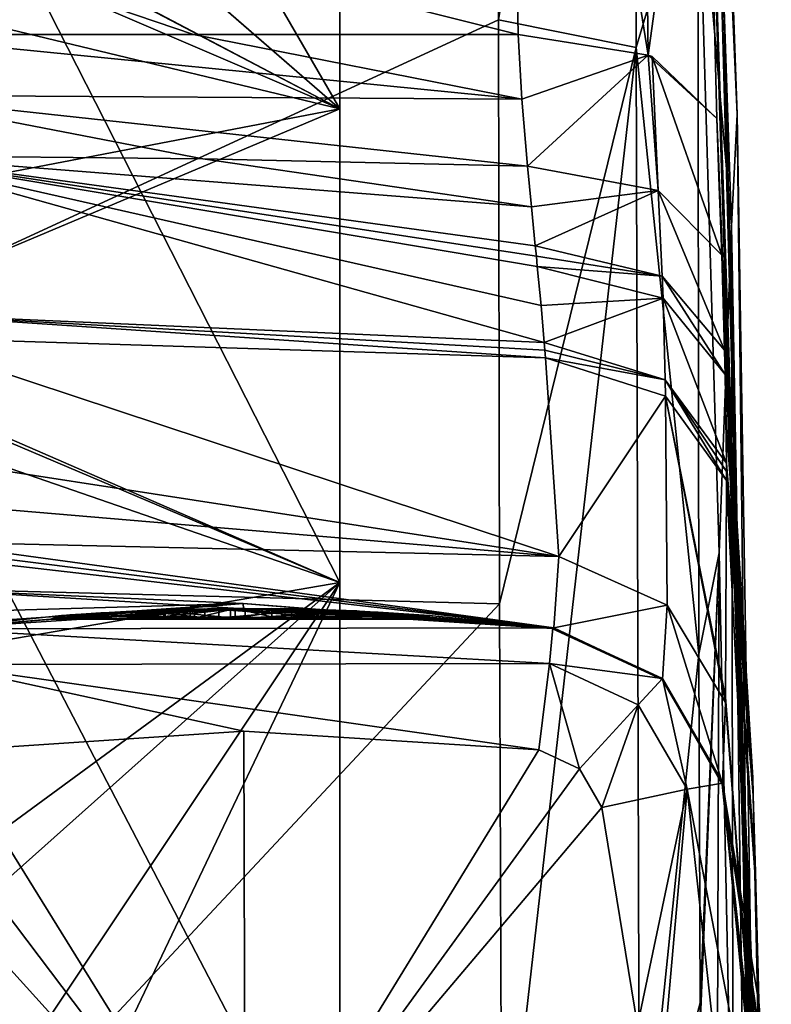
# Model space of a CAD drawing. Header units: metres. Extents: x -128 to 144, y -23 to 81.
# Tile 20 of 24: x 137.34 to 144.49, y 2.14 to 11.5. Entities that reach past the tile are written whole.
import ezdxf

# ---------------------------------------------------------------- set-up
doc = ezdxf.new("R2010")
doc.units = ezdxf.units.M
doc.layers.add('solid_AVA_2_0_CH', color=7, linetype='CONTINUOUS')

msp = doc.modelspace()

# ---------------------------------------------------------------- linework, layer by layer
at = {"layer": 'solid_AVA_2_0_CH'}
for points in [[(143.78627, 19.087759, 9.194738), (144.163651, 10.597674, 0.000002), (143.789032, 21.189503, 0)], [(143.789032, 21.189503, 0), (144.163651, 10.597674, 0.000002), (144.336212, 0, -9.144236)], [(143.804504, 19.613523, -8.056259), (143.789032, 21.189503, 0), (144.336212, 0, -9.144236)], [(141.919846, 19.87487, -11.575384), (142.08165, 11.357803, -20.000008), (130.5, 14.239343, -18.062145)], [(143.319016, 11.162955, -19.58326), (142.08165, 11.357803, -20.000008), (141.919846, 19.87487, -11.575384)], [(143.319016, 11.162955, -19.58326), (141.919846, 19.87487, -11.575384), (143.213577, 19.440792, -11.310217)], [(143.857819, 15.084697, -14.959652), (143.804504, 19.613523, -8.056259), (144.336212, 0, -9.144236)], [(143.201309, 19.460428, 11.240114), (141.889359, 16.264259, 16.262653), (141.893127, 11.498252, 19.919594)], [(143.203186, 11.235337, 19.466478), (143.201309, 19.460428, 11.240114), (141.893127, 11.498252, 19.919594)], [(143.203186, 11.235337, 19.466478), (143.788803, 13.203722, 16.571754), (143.201309, 19.460428, 11.240114)], [(143.319016, 11.162955, -19.58326), (143.213577, 19.440792, -11.310217), (143.857819, 15.084697, -14.959652)], [(143.78627, 19.087759, 9.194738), (144.109985, 9.538376, 7.97678), (144.163651, 10.597674, 0.000002)], [(143.78627, 19.087759, 9.194738), (143.788803, 13.203722, 16.571754), (144.109985, 9.538376, 7.97678)], [(136.270599, 17.732265, -4.047274), (140.383682, 10.652135, -6.150013), (140.383682, 12.300026)], [(140.383682, 10.652135, 6.150013), (136.270599, 17.732265, 4.047274), (140.383682, 12.300026)], [(136.270599, 17.732265, -4.047274), (136.270599, 14.220172, -11.340209), (140.383682, 10.652135, -6.150013)], [(140.383682, 10.652135, 6.150013), (136.270599, 14.220172, 11.340209), (136.270599, 17.732265, 4.047274)], [(141.889359, 16.264259, 16.262653), (130.5, 16.889366, 15.612473), (130.5, 6.243105, 22.136477)], [(141.893127, 11.498252, 19.919594), (141.889359, 16.264259, 16.262653), (130.5, 6.243105, 22.136477)], [(140.383682, 10.652135, -6.150013), (135.123276, 13.416996, -7.183669), (135.123276, 15.219096)], [(140.383682, 10.652135, -6.150013), (135.123276, 15.219096), (140.383682, 12.300026)], [(143.319016, 11.162955, -19.58326), (143.857819, 15.084697, -14.959652), (143.971527, 10.559386, -18.485209)], [(143.857819, 15.084697, -14.959652), (144.336212, 0, -9.144236), (144.368179, 0, -14.599203)], [(143.971527, 10.559386, -18.485209), (143.857819, 15.084697, -14.959652), (144.368179, 0, -14.599203)], [(138.99086, 11.35781, -20.000004), (135.899994, 11.357817, -20), (130.5, 14.239343, -18.062145)], [(142.08165, 11.357803, -20.000008), (138.99086, 11.35781, -20.000004), (130.5, 14.239343, -18.062145)], [(140.383682, 10.652135, 6.150013), (133.397476, 14.307263, 7.549168), (132.583328, 13.995857, 8.979116)], [(140.383682, 10.652135, 6.150013), (140.383682, 12.300026), (133.397476, 14.307263, 7.549168)], [(136.270599, 14.220172, -11.340209), (140.383682, 6.150013, -10.652135), (140.383682, 10.652135, -6.150013)], [(136.270599, 14.220172, -11.340209), (136.270599, 7.8916, -16.387077), (140.383682, 6.150013, -10.652135)], [(140.383682, 6.150013, 10.652135), (136.270599, 7.8916, 16.387077), (136.270599, 14.220172, 11.340209)], [(140.383682, 10.652135, 6.150013), (140.383682, 6.150013, 10.652135), (136.270599, 14.220172, 11.340209)], [(140.383682, 10.652135, 6.150013), (132.583328, 13.995857, 8.979116), (132.000458, 12.671221, 11.261002)], [(140.383682, 10.652135, -6.150013), (135.123276, 8.43747, -12.666096), (135.123276, 13.416996, -7.183669)], [(143.203186, 11.235337, 19.466478), (143.79953, 5.466529, 20.478998), (143.788803, 13.203722, 16.571754)], [(143.788803, 13.203722, 16.571754), (143.99408, 6.430645, 15.086293), (144.109985, 9.538376, 7.97678)], [(143.788803, 13.203722, 16.571754), (143.79953, 5.466529, 20.478998), (143.99408, 6.430645, 15.086293)], [(140.383682, 10.652135, 6.150013), (132.000458, 12.671221, 11.261002), (132.000458, 9.045376, 14.337055)], [(141.901932, 5.947118, 22.217825), (141.893127, 11.498252, 19.919594), (130.5, 6.243105, 22.136477)], [(143.203186, 11.235337, 19.466478), (141.893127, 11.498252, 19.919594), (141.901932, 5.947118, 22.217825)], [(142.11702, 10.744743, -20.361816), (135.899994, 11.357817, -20), (138.99086, 11.35781, -20.000004)], [(142.11702, 10.744743, -20.361816), (135.943451, 10.780884, -20.359497), (135.899994, 11.357817, -20)], [(142.11702, 10.744743, -20.361816), (138.99086, 11.35781, -20.000004), (142.08165, 11.357803, -20.000008)], [(143.319016, 11.162955, -19.58326), (142.11702, 10.744743, -20.361816), (142.08165, 11.357803, -20.000008)], [(143.203186, 11.235337, 19.466478), (141.901932, 5.947118, 22.217825), (141.925781, -0.000002, 23)], [(143.203186, 11.235337, 19.466478), (141.925781, -0.000002, 23), (143.234802, -0.000001, 22.477121)], [(143.203186, 11.235337, 19.466478), (143.234802, -0.000001, 22.477121), (143.79953, 5.466529, 20.478998)], [(143.319016, 11.162955, -19.58326), (142.168167, 10.105994, -20.751396), (142.11702, 10.744743, -20.361816)], [(143.413086, 9.875559, -20.306921), (142.168167, 10.105994, -20.751396), (143.319016, 11.162955, -19.58326)], [(143.356186, 11.147696, -19.554222), (143.319016, 11.162955, -19.58326), (143.971527, 10.559386, -18.485209)], [(143.413086, 9.875559, -20.306921), (143.319016, 11.162955, -19.58326), (143.356186, 11.147696, -19.554222)], [(143.356186, 11.147696, -19.554222), (143.971527, 10.559386, -18.485209), (144.017883, 9.260132, -19.279324)], [(143.413086, 9.875559, -20.306921), (143.356186, 11.147696, -19.554222), (144.017883, 9.260132, -19.279324)], [(139.08136, 10.177658, -20.767588), (135.991516, 10.207575, -20.783794), (135.943451, 10.780884, -20.359497)], [(142.168167, 10.105994, -20.751396), (139.08136, 10.177658, -20.767588), (135.943451, 10.780884, -20.359497)], [(142.11702, 10.744743, -20.361816), (142.168167, 10.105994, -20.751396), (135.943451, 10.780884, -20.359497)], [(140.383682, 10.652135, 6.150013), (132.000458, 9.045376, 14.337055), (140.383682, 6.150013, 10.652135)], [(140.383682, 6.150013, -10.652135), (135.123276, 8.43747, -12.666096), (140.383682, 10.652135, -6.150013)], [(144.109985, 9.538376, 7.97678), (144.288605, 0, 0.000003), (144.163651, 10.597674, 0.000002)], [(144.163651, 10.597674, 0.000002), (144.288605, 0, 0.000003), (144.336212, 0, -9.144236)], [(143.971527, 10.559386, -18.485209), (144.368179, 0, -14.599203), (144.404556, 0, -19.986507)], [(143.99472, 9.913026, -18.873066), (143.971527, 10.559386, -18.485209), (144.404556, 0, -19.986507)], [(143.99472, 9.913026, -18.873066), (144.017883, 9.260132, -19.279324), (143.971527, 10.559386, -18.485209)], [(142.207458, 9.720694, -21.003403), (135.991516, 10.207575, -20.783794), (139.08136, 10.177658, -20.767588)], [(142.329559, 8.42888, -22.083042), (136.141098, 8.703606, -22.27846), (135.991516, 10.207575, -20.783794)], [(142.298553, 8.781636, -21.746904), (142.329559, 8.42888, -22.083042), (135.991516, 10.207575, -20.783794)], [(142.263168, 9.154197, -21.42786), (142.298553, 8.781636, -21.746904), (135.991516, 10.207575, -20.783794)], [(142.253784, 9.250752, -21.350601), (142.263168, 9.154197, -21.42786), (135.991516, 10.207575, -20.783794)], [(142.244202, 9.34916, -21.274012), (142.253784, 9.250752, -21.350601), (135.991516, 10.207575, -20.783794)], [(142.207458, 9.720694, -21.003403), (142.244202, 9.34916, -21.274012), (135.991516, 10.207575, -20.783794)], [(142.207458, 9.720694, -21.003403), (139.08136, 10.177658, -20.767588), (142.168167, 10.105994, -20.751396)], [(143.413086, 9.875559, -20.306921), (142.207458, 9.720694, -21.003403), (142.168167, 10.105994, -20.751396)], [(143.413086, 9.875559, -20.306921), (142.244202, 9.34916, -21.274012), (142.207458, 9.720694, -21.003403)], [(143.451492, 9.060377, -20.85791), (142.244202, 9.34916, -21.274012), (143.413086, 9.875559, -20.306921)], [(143.413086, 9.875559, -20.306921), (144.017883, 9.260132, -19.279324), (144.044998, 8.357538, -19.926342)], [(143.451492, 9.060377, -20.85791), (143.413086, 9.875559, -20.306921), (144.044998, 8.357538, -19.926342)], [(143.99472, 9.913026, -18.873066), (144.404556, 0, -19.986507), (144.017883, 9.260132, -19.279324)], [(144.126175, 0, 12.185513), (144.109985, 9.538376, 7.97678), (143.99408, 6.430645, 15.086293)], [(144.236771, 0, 6.537113), (144.288605, 0, 0.000003), (144.109985, 9.538376, 7.97678)], [(144.126175, 0, 12.185513), (144.236771, 0, 6.537113), (144.109985, 9.538376, 7.97678)], [(143.451492, 9.060377, -20.85791), (142.253784, 9.250752, -21.350601), (142.244202, 9.34916, -21.274012)], [(143.451492, 9.060377, -20.85791), (142.263168, 9.154197, -21.42786), (142.253784, 9.250752, -21.350601)], [(144.033661, 8.779386, -19.603943), (144.044998, 8.357538, -19.926342), (144.017883, 9.260132, -19.279324)], [(144.033661, 8.779386, -19.603943), (144.017883, 9.260132, -19.279324), (144.404556, 0, -19.986507)], [(143.461288, 8.851295, -21.01869), (142.298553, 8.781636, -21.746904), (142.263168, 9.154197, -21.42786)], [(143.461288, 8.851295, -21.01869), (142.263168, 9.154197, -21.42786), (143.451492, 9.060377, -20.85791)], [(140.383682, 6.150013, 10.652135), (132.000458, 9.045376, 14.337055), (132.000458, 4.707884, 16.285141)], [(143.451492, 9.060377, -20.85791), (144.044998, 8.357538, -19.926342), (144.050934, 8.125745, -20.112965)], [(143.461288, 8.851295, -21.01869), (143.451492, 9.060377, -20.85791), (144.050934, 8.125745, -20.112965)], [(143.461288, 8.851295, -21.01869), (142.329559, 8.42888, -22.083042), (142.298553, 8.781636, -21.746904)], [(143.480942, 8.074298, -21.719902), (142.329559, 8.42888, -22.083042), (143.461288, 8.851295, -21.01869)], [(143.461288, 8.851295, -21.01869), (144.050934, 8.125745, -20.112965), (144.062744, 7.283642, -20.932716)], [(143.480942, 8.074298, -21.719902), (143.461288, 8.851295, -21.01869), (144.062744, 7.283642, -20.932716)], [(144.033661, 8.779386, -19.603943), (144.312134, 4.293441, -19.968592), (144.044998, 8.357538, -19.926342)], [(144.033661, 8.779386, -19.603943), (144.404556, 0, -19.986507), (144.312134, 4.293441, -19.968592)], [(142.341217, 8.283968, -22.231983), (136.166641, 8.476619, -22.562723), (136.141098, 8.703606, -22.27846)], [(142.335464, 8.356419, -22.156673), (142.341217, 8.283968, -22.231983), (136.141098, 8.703606, -22.27846)], [(142.329559, 8.42888, -22.083042), (142.335464, 8.356419, -22.156673), (136.141098, 8.703606, -22.27846)], [(140.383682, 6.150013, -10.652135), (135.123291, 1.459667, -15.148933), (135.123276, 8.43747, -12.666096)], [(142.468292, 6.397287, -25.158964), (136.306076, 7.345362, -24.311548), (136.166641, 8.476619, -22.562723)], [(142.468292, 6.397287, -25.158964), (136.166641, 8.476619, -22.562723), (142.341217, 8.283968, -22.231983)], [(143.480942, 8.074298, -21.719902), (142.335464, 8.356419, -22.156673), (142.329559, 8.42888, -22.083042)], [(143.480942, 8.074298, -21.719902), (142.341217, 8.283968, -22.231983), (142.335464, 8.356419, -22.156673)], [(144.048309, 8.233868, -20.023476), (144.050934, 8.125745, -20.112965), (144.044998, 8.357538, -19.926342)], [(144.312134, 4.293441, -19.968592), (144.048309, 8.233868, -20.023476), (144.044998, 8.357538, -19.926342)], [(143.481812, 7.919943, -21.880575), (142.468292, 6.397287, -25.158964), (142.341217, 8.283968, -22.231983)], [(143.481812, 7.919943, -21.880575), (142.341217, 8.283968, -22.231983), (143.480942, 8.074298, -21.719902)], [(144.312134, 4.293441, -19.968592), (144.050934, 8.125745, -20.112965), (144.048309, 8.233868, -20.023476)], [(143.480942, 8.074298, -21.719902), (144.062714, 7.202485, -21.024776), (144.062607, 7.118696, -21.120565)], [(143.481812, 7.919943, -21.880575), (143.480942, 8.074298, -21.719902), (144.062607, 7.118696, -21.120565)], [(143.480942, 8.074298, -21.719902), (144.062744, 7.283642, -20.932716), (144.062714, 7.202485, -21.024776)], [(144.059555, 7.667044, -20.532677), (144.062744, 7.283642, -20.932716), (144.050934, 8.125745, -20.112965)], [(144.31723, 4.123432, -20.202053), (144.059555, 7.667044, -20.532677), (144.050934, 8.125745, -20.112965)], [(144.312134, 4.293441, -19.968592), (144.31723, 4.123432, -20.202053), (144.050934, 8.125745, -20.112965)], [(136.270599, 7.8916, 16.387077), (140.383682, 0, 12.300026), (136.270599, 0, 18.188282)], [(140.383682, 6.150013, 10.652135), (140.383682, 0, 12.300026), (136.270599, 7.8916, 16.387077)], [(136.270599, 7.8916, -16.387077), (136.270599, 0, -18.188282), (140.383682, 6.150013, -10.652135)], [(143.497986, 5.931885, -24.97452), (142.468292, 6.397287, -25.158964), (143.481812, 7.919943, -21.880575)], [(143.481812, 7.919943, -21.880575), (144.062607, 7.118696, -21.120565), (144.053009, 5.058044, -24.471245)], [(143.481812, 7.919943, -21.880575), (144.053009, 5.058044, -24.471245), (144.052124, 5.007643, -24.601595)], [(143.497986, 5.931885, -24.97452), (143.481812, 7.919943, -21.880575), (144.052124, 5.007643, -24.601595)], [(144.31723, 4.123432, -20.202053), (144.062744, 7.283642, -20.932716), (144.059555, 7.667044, -20.532677)], [(142.468292, 6.397287, -25.158964), (136.365555, 6.911857, -25.19124), (136.306076, 7.345362, -24.311548)], [(144.339111, 3.396439, -21.238325), (144.062714, 7.202485, -21.024776), (144.062744, 7.283642, -20.932716)], [(144.31723, 4.123432, -20.202053), (144.339111, 3.396439, -21.238325), (144.062744, 7.283642, -20.932716)], [(144.053009, 5.058044, -24.471245), (144.062607, 7.118696, -21.120565), (144.427002, 0, -23.768625)], [(144.339111, 3.396439, -21.238325), (144.062607, 7.118696, -21.120565), (144.062714, 7.202485, -21.024776)], [(144.062607, 7.118696, -21.120565), (144.342468, 3.264696, -21.480135), (144.427002, 0, -23.768625)], [(144.339111, 3.396439, -21.238325), (144.342468, 3.264696, -21.480135), (144.062607, 7.118696, -21.120565)], [(142.468292, 6.397287, -25.158964), (136.420502, 6.535068, -26.116631), (136.365555, 6.911857, -25.19124)], [(142.419296, 5.71731, -28.591562), (136.427582, 6.469, -26.300613), (136.420502, 6.535068, -26.116631)], [(142.468292, 6.397287, -25.158964), (142.419296, 5.71731, -28.591562), (136.420502, 6.535068, -26.116631)], [(142.419296, 5.71731, -28.591562), (136.436737, 6.40569, -26.485157), (136.427582, 6.469, -26.300613)], [(142.419296, 5.71731, -28.591562), (136.474915, 6.082317, -27.59824), (136.436737, 6.40569, -26.485157)], [(143.497986, 5.931885, -24.97452), (142.419296, 5.71731, -28.591562), (142.468292, 6.397287, -25.158964)], [(143.79953, 5.466529, 20.478998), (143.811584, 2.153637, 21.082794), (143.99408, 6.430645, 15.086293)], [(143.811584, 2.153637, 21.082794), (143.813126, 1.927656, 21.103807), (143.99408, 6.430645, 15.086293)], [(143.970795, 0, 17.439262), (143.99408, 6.430645, 15.086293), (143.813126, 1.927656, 21.103807)], [(143.970795, 0, 17.439262), (144.126175, 0, 12.185513), (143.99408, 6.430645, 15.086293)], [(141.901932, 5.947118, 22.217825), (130.5, 6.243105, 22.136477), (130.5, -6.243105, 22.136477)], [(140.383682, 6.150013, 10.652135), (132.000458, 4.707884, 16.285141), (132.000458, 0, 16.95199)], [(140.383682, 6.150013, 10.652135), (132.000458, 0, 16.95199), (140.383682, 0, 12.300026)], [(140.383682, 6.150013, -10.652135), (140.383682, 0, -12.300026), (135.123291, 1.459667, -15.148933)], [(140.383682, 6.150013, -10.652135), (136.270599, 0, -18.188282), (137.449829, 0, -16.896645)], [(140.383682, 6.150013, -10.652135), (137.449829, 0, -16.896645), (140.383682, 0, -12.300026)], [(139.465515, 5.950343, -28.640888), (136.515427, 5.862341, -28.690161), (136.474915, 6.082317, -27.59824)], [(142.419296, 5.71731, -28.591562), (139.465515, 5.950343, -28.640888), (136.474915, 6.082317, -27.59824)], [(141.925781, -0.000002, 23), (141.901932, 5.947118, 22.217825), (130.5, -6.243105, 22.136477)], [(139.465515, 5.950343, -28.640888), (136.52832, 5.74644, -29.656694), (136.515427, 5.862341, -28.690161)], [(139.465515, 5.950343, -28.640888), (139.466568, 5.901717, -30.57), (136.526901, 5.708772, -30.57)], [(139.465515, 5.950343, -28.640888), (136.526901, 5.708772, -30.57), (136.52832, 5.74644, -29.656694)], [(142.411545, 5.716711, -80.208984), (136.526901, 5.708772, -80.208725), (139.468979, 5.90172, -80.226578)], [(137.735001, 5.833919, -75.599998), (139.468979, 5.90172, -80.226578), (136.526901, 5.708772, -80.208725)], [(136.526901, 5.708772, -30.57), (139.466568, 5.901717, -30.57), (136.526901, 5.708772, -80.208725)], [(137.632004, 5.8, -65.878181), (136.526901, 5.708772, -80.208725), (139.466568, 5.901717, -30.57)], [(137.816757, 5.840065, -65.084877), (137.632004, 5.8, -65.878181), (139.466568, 5.901717, -30.57)], [(137.735001, 5.833919, -75.599998), (139.484955, 5.901736, -75.599998), (139.468979, 5.90172, -80.226578)], [(141.235001, 5.8, -75.599998), (139.484955, 5.901736, -75.599998), (137.735001, 5.833919, -75.599998)], [(137.735001, 5.8, -70.502815), (138.609299, 5.884488, -70.271729), (139.485001, 5.901736, -70.040276)], [(137.735001, 5.8, -70.502815), (139.485001, 5.901736, -70.040276), (139.485001, 5.8, -70.040276)], [(139.4263, 5.901623, -67.682907), (139.484955, 5.901736, -67.868324), (137.735001, 5.833919, -68.267838)], [(137.735001, 5.8, -68.267838), (137.735001, 5.833919, -68.267838), (139.484955, 5.901736, -67.868324)], [(137.735001, 5.8, -68.267838), (139.484955, 5.901736, -67.868324), (141.235001, 5.836208, -67.468796)], [(138.109299, 5.859658, -67.101929), (139.4263, 5.901623, -67.682907), (137.735001, 5.833919, -68.267838)], [(137.735001, 5.8, -72.101952), (138.539261, 5.881667, -72.647415), (139.345154, 5.90122, -73.193993)], [(137.735001, 5.8, -72.101952), (139.345154, 5.90122, -73.193993), (139.345154, 5.8, -73.193993)], [(137.735001, 5.8, -74.473), (138.482956, 5.879244, -74.473), (139.231995, 5.900179, -74.473)], [(137.735001, 5.8, -74.473), (139.231995, 5.900179, -74.473), (139.231995, 5.8, -74.473)], [(139.140182, 5.898926, -72.046967), (138.539261, 5.881667, -72.647415), (137.735001, 5.833919, -72.101952)], [(137.735001, 5.833919, -71.672813), (139.140182, 5.898926, -72.046967), (137.735001, 5.833919, -72.101952)], [(140.546814, 5.8, -72.421501), (139.140182, 5.898926, -72.046967), (137.735001, 5.833919, -71.672813)], [(137.816757, 5.840065, -65.084877), (139.466568, 5.901717, -30.57), (138.405136, 5.875667, -64.400002)], [(138.471359, 5.8, -67.403809), (139.4263, 5.901623, -67.682907), (138.109299, 5.859658, -67.101929)], [(138.703201, 5.887935, -64.828323), (138.405136, 5.875667, -64.400002), (139.466568, 5.901717, -30.57)], [(138.471359, 5.8, -67.403809), (140.209518, 5.8, -67.508095), (139.4263, 5.901623, -67.682907)], [(138.482758, 5.879235, -73.95929), (139.231995, 5.900179, -74.438004), (138.482956, 5.879244, -74.473)], [(139.231995, 5.8, -74.438004), (139.231995, 5.900179, -74.438004), (138.482758, 5.879235, -73.95929)], [(139.231995, 5.900179, -74.438004), (139.231995, 5.900179, -74.473), (138.482956, 5.879244, -74.473)], [(139.140182, 5.898926, -72.046967), (139.345154, 5.90122, -73.193993), (138.539261, 5.881667, -72.647415)], [(138.609283, 5.884487, -69.711334), (139.485001, 5.901736, -69.985275), (138.609299, 5.884488, -70.271729)], [(139.485001, 5.8, -69.985275), (139.485001, 5.901736, -69.985275), (138.609283, 5.884487, -69.711334)], [(139.485001, 5.901736, -69.985275), (139.485001, 5.901736, -70.040276), (138.609299, 5.884488, -70.271729)], [(139.001511, 5.896338, -65.257004), (138.703201, 5.887935, -64.828323), (139.466568, 5.901717, -30.57)], [(139.389969, 5.901478, -66.623634), (138.961655, 5.89544, -66.460388), (139.001511, 5.896338, -65.257004)], [(138.961761, 5.8, -66.460472), (138.961655, 5.89544, -66.460388), (139.389969, 5.901478, -66.623634)], [(139.389908, 5.8, -66.623627), (138.961761, 5.8, -66.460472), (139.389969, 5.901478, -66.623634)], [(139.389969, 5.901478, -66.623634), (139.001511, 5.896338, -65.257004), (139.466568, 5.901717, -30.57)], [(139.100006, 5.898263, -69.041412), (139.100006, 5.898263, -68.998352), (140.168259, 5.892031, -68.796928)], [(141.235001, 5.8, -68.595795), (140.168259, 5.892031, -68.796928), (139.100006, 5.898263, -68.998352)], [(140.168289, 5.89203, -69.317657), (139.100006, 5.898263, -69.041412), (140.168259, 5.892031, -68.796928)], [(139.100006, 5.8, -69.041412), (139.100006, 5.898263, -68.998352), (139.100006, 5.898263, -69.041412)], [(139.100006, 5.8, -68.998352), (141.235001, 5.8, -68.595795), (139.100006, 5.898263, -68.998352)], [(139.100006, 5.8, -68.998352), (139.100006, 5.898263, -68.998352), (139.100006, 5.8, -69.041412)], [(139.100006, 5.8, -69.041412), (139.100006, 5.898263, -69.041412), (140.168289, 5.89203, -69.317657)], [(139.100006, 5.898263, -71.014702), (139.100006, 5.898263, -70.971634), (140.168289, 5.89203, -70.706863)], [(141.235001, 5.8, -70.442482), (140.168289, 5.89203, -70.706863), (139.100006, 5.898263, -70.971634)], [(140.168274, 5.89203, -71.251846), (139.100006, 5.898263, -71.014702), (140.168289, 5.89203, -70.706863)], [(139.100006, 5.8, -71.014702), (139.100006, 5.898263, -70.971634), (139.100006, 5.898263, -71.014702)], [(139.100006, 5.8, -70.971634), (139.100006, 5.898263, -70.971634), (139.100006, 5.8, -71.014702)], [(141.235001, 5.8, -70.442482), (139.100006, 5.898263, -70.971634), (139.100006, 5.8, -70.971634)], [(139.100006, 5.8, -71.014702), (139.100006, 5.898263, -71.014702), (140.168274, 5.89203, -71.251846)], [(139.140182, 5.898926, -72.046967), (139.946198, 5.897413, -72.807617), (139.345154, 5.90122, -73.193993)], [(139.140182, 5.898926, -72.046967), (140.546814, 5.877906, -72.421501), (139.946198, 5.897413, -72.807617)], [(140.546814, 5.8, -72.421501), (140.546814, 5.877906, -72.421501), (139.140182, 5.898926, -72.046967)], [(139.231995, 5.8, -74.438004), (139.231995, 5.900179, -74.473), (139.231995, 5.900179, -74.438004)], [(139.231995, 5.8, -74.473), (139.231995, 5.900179, -74.473), (139.231995, 5.8, -74.438004)], [(139.345154, 5.8, -73.193993), (139.345154, 5.90122, -73.193993), (139.946198, 5.897413, -72.807617)], [(139.345154, 5.8, -73.193993), (139.946198, 5.897413, -72.807617), (140.546814, 5.877906, -72.421501)], [(139.833191, 5.8, -66.507721), (139.389908, 5.8, -66.623627), (139.389969, 5.901478, -66.623634)], [(139.833298, 5.899326, -66.507645), (139.389969, 5.901478, -66.623634), (139.466568, 5.901717, -30.57)], [(139.833191, 5.8, -66.507721), (139.389969, 5.901478, -66.623634), (139.833298, 5.899326, -66.507645)], [(139.4263, 5.901623, -67.682907), (140.749252, 5.867789, -67.114243), (139.484955, 5.901736, -67.868324)], [(140.209518, 5.8, -67.508095), (140.749252, 5.867789, -67.114243), (139.4263, 5.901623, -67.682907)], [(142.401764, 5.712535, -29.89222), (139.466568, 5.901717, -30.57), (139.465515, 5.950343, -28.640888)], [(142.41066, 5.714863, -28.891386), (139.465515, 5.950343, -28.640888), (142.419296, 5.71731, -28.591562)], [(142.41066, 5.714863, -28.891386), (142.405502, 5.713099, -29.190113), (139.465515, 5.950343, -28.640888)], [(142.401764, 5.712535, -29.89222), (139.465515, 5.950343, -28.640888), (142.405502, 5.713099, -29.190113)], [(139.833298, 5.899326, -66.507645), (139.466568, 5.901717, -30.57), (142.406769, 5.71732, -30.57)], [(142.401764, 5.712535, -29.89222), (142.406769, 5.71732, -30.57), (139.466568, 5.901717, -30.57)], [(139.484955, 5.901736, -75.599998), (141.235001, 5.836208, -75.599998), (139.468979, 5.90172, -80.226578)], [(141.235001, 5.836208, -75.599998), (142.411545, 5.716711, -80.208984), (139.468979, 5.90172, -80.226578)], [(141.235001, 5.8, -75.599998), (141.235001, 5.836208, -75.599998), (139.484955, 5.901736, -75.599998)], [(140.749252, 5.867789, -67.114243), (141.235001, 5.836208, -67.468796), (139.484955, 5.901736, -67.868324)], [(139.485001, 5.8, -69.985275), (139.485001, 5.901736, -70.040276), (139.485001, 5.901736, -69.985275)], [(139.485001, 5.8, -70.040276), (139.485001, 5.901736, -70.040276), (139.485001, 5.8, -69.985275)], [(139.738007, 5.90051, -74.473), (139.738007, 5.90051, -74.438004), (140.487228, 5.880544, -73.937836)], [(141.235001, 5.8, -73.438644), (140.487228, 5.880544, -73.937836), (139.738007, 5.90051, -74.438004)], [(140.48703, 5.880553, -74.473), (139.738007, 5.90051, -74.473), (140.487228, 5.880544, -73.937836)], [(139.738007, 5.8, -74.473), (139.738007, 5.90051, -74.438004), (139.738007, 5.90051, -74.473)], [(139.738007, 5.8, -74.438004), (139.738007, 5.90051, -74.438004), (139.738007, 5.8, -74.473)], [(141.235001, 5.8, -73.438644), (139.738007, 5.90051, -74.438004), (139.738007, 5.8, -74.438004)], [(139.738007, 5.8, -74.473), (139.738007, 5.90051, -74.473), (140.48703, 5.880553, -74.473)], [(140.126694, 5.8, -66.15583), (139.833191, 5.8, -66.507721), (139.833298, 5.899326, -66.507645)], [(139.923782, 5.897837, -65.306999), (139.833298, 5.899326, -66.507645), (142.406769, 5.71732, -30.57)], [(139.923782, 5.897837, -65.306999), (140.126709, 5.893201, -66.155792), (139.833298, 5.899326, -66.507645)], [(140.126694, 5.8, -66.15583), (139.833298, 5.899326, -66.507645), (140.126709, 5.893201, -66.155792)], [(140.247635, 5.889586, -64.893333), (139.923782, 5.897837, -65.306999), (142.406769, 5.71732, -30.57)], [(139.923782, 5.897837, -65.306999), (140.161194, 5.892235, -65.699074), (140.126709, 5.893201, -66.155792)], [(140.161148, 5.8, -65.698906), (140.161194, 5.892235, -65.699074), (139.923782, 5.897837, -65.306999)], [(139.923782, 5.8, -65.306999), (139.923782, 5.897837, -65.306999), (140.247635, 5.889586, -64.893333)], [(139.923782, 5.8, -65.306999), (140.161148, 5.8, -65.698906), (139.923782, 5.897837, -65.306999)], [(143.45517, 5.230709, -28.59269), (142.419296, 5.71731, -28.591562), (143.497986, 5.931885, -24.97452)], [(143.45517, 5.230709, -28.59269), (143.497986, 5.931885, -24.97452), (144.023651, 4.237461, -28.583948)], [(143.497986, 5.931885, -24.97452), (144.052124, 5.007643, -24.601595), (144.023651, 4.237461, -28.583948)], [(137.735001, 5.833919, -74.473), (137.735001, 5.833919, -75.599998), (136.526901, 5.708772, -80.208725)], [(137.735001, 5.833919, -73.481514), (137.735001, 5.833919, -74.473), (136.526901, 5.708772, -80.208725)], [(137.735001, 5.833919, -72.101952), (137.735001, 5.833919, -73.481514), (136.526901, 5.708772, -80.208725)], [(137.735001, 5.833919, -71.672813), (137.735001, 5.833919, -72.101952), (136.526901, 5.708772, -80.208725)], [(137.735001, 5.833919, -70.502815), (137.735001, 5.833919, -71.672813), (136.526901, 5.708772, -80.208725)], [(137.735001, 5.833919, -69.437836), (137.735001, 5.833919, -70.502815), (136.526901, 5.708772, -80.208725)], [(137.735001, 5.833919, -68.267838), (137.735001, 5.833919, -69.437836), (136.526901, 5.708772, -80.208725)], [(137.632004, 5.8, -65.878181), (137.735001, 5.833919, -68.267838), (136.526901, 5.708772, -80.208725)], [(137.632004, 5.8, -65.878181), (138.109299, 5.859658, -67.101929), (137.735001, 5.833919, -68.267838)], [(138.471359, 5.8, -67.403809), (138.109299, 5.859658, -67.101929), (137.632004, 5.8, -65.878181)], [(137.837326, 5.8, -65.044304), (137.632004, 5.8, -65.878181), (137.816757, 5.840065, -65.084877)], [(138.609283, 5.884487, -69.711334), (138.609299, 5.884488, -70.271729), (137.735001, 5.833919, -70.502815)], [(137.735001, 5.8, -70.502815), (137.735001, 5.833919, -70.502815), (138.609299, 5.884488, -70.271729)], [(137.735001, 5.833919, -69.437836), (138.609283, 5.884487, -69.711334), (137.735001, 5.833919, -70.502815)], [(139.485001, 5.8, -69.985275), (138.609283, 5.884487, -69.711334), (137.735001, 5.833919, -69.437836)], [(137.735001, 5.8, -72.101952), (137.735001, 5.833919, -72.101952), (138.539261, 5.881667, -72.647415)], [(138.482758, 5.879235, -73.95929), (138.482956, 5.879244, -74.473), (137.735001, 5.833919, -74.473)], [(137.735001, 5.8, -74.473), (137.735001, 5.833919, -74.473), (138.482956, 5.879244, -74.473)], [(137.735001, 5.833919, -73.481514), (138.482758, 5.879235, -73.95929), (137.735001, 5.833919, -74.473)], [(139.231995, 5.8, -74.438004), (138.482758, 5.879235, -73.95929), (137.735001, 5.833919, -73.481514)], [(137.735001, 5.8, -68.267838), (141.235001, 5.836208, -67.468796), (141.235001, 5.8, -67.468796)], [(137.735001, 5.8, -75.599998), (137.735001, 5.833919, -75.599998), (137.735001, 5.833919, -74.473)], [(141.235001, 5.8, -75.599998), (137.735001, 5.833919, -75.599998), (137.735001, 5.8, -75.599998)], [(137.735001, 5.8, -75.599998), (137.735001, 5.833919, -74.473), (137.735001, 5.8, -74.473)], [(137.735001, 5.8, -73.481514), (137.735001, 5.833919, -73.481514), (137.735001, 5.833919, -72.101952)], [(139.231995, 5.8, -74.438004), (137.735001, 5.833919, -73.481514), (137.735001, 5.8, -73.481514)], [(137.735001, 5.8, -73.481514), (137.735001, 5.833919, -72.101952), (137.735001, 5.8, -72.101952)], [(137.735001, 5.8, -71.672813), (137.735001, 5.833919, -71.672813), (137.735001, 5.833919, -70.502815)], [(140.546814, 5.8, -72.421501), (137.735001, 5.833919, -71.672813), (137.735001, 5.8, -71.672813)], [(137.735001, 5.8, -71.672813), (137.735001, 5.833919, -70.502815), (137.735001, 5.8, -70.502815)], [(137.735001, 5.8, -69.437836), (137.735001, 5.833919, -69.437836), (137.735001, 5.833919, -68.267838)], [(139.485001, 5.8, -69.985275), (137.735001, 5.833919, -69.437836), (137.735001, 5.8, -69.437836)], [(137.735001, 5.8, -69.437836), (137.735001, 5.833919, -68.267838), (137.735001, 5.8, -68.267838)], [(137.837326, 5.8, -65.044304), (137.816757, 5.840065, -65.084877), (138.405136, 5.875667, -64.400002)], [(137.837326, 5.8, -65.044304), (138.405136, 5.875667, -64.400002), (138.405136, 5.8, -64.400002)], [(138.405136, 5.8, -64.400002), (138.703201, 5.887935, -64.828323), (139.001511, 5.896338, -65.257004)], [(139.001511, 5.8, -65.257004), (138.405136, 5.8, -64.400002), (139.001511, 5.896338, -65.257004)], [(138.405136, 5.8, -64.400002), (138.405136, 5.875667, -64.400002), (138.703201, 5.887935, -64.828323)], [(138.961655, 5.89544, -66.460388), (138.708008, 5.888101, -66.07888), (138.723083, 5.888616, -65.621147)], [(138.708023, 5.8, -66.078918), (138.708008, 5.888101, -66.07888), (138.961655, 5.89544, -66.460388)], [(138.72316, 5.8, -65.620941), (138.723083, 5.888616, -65.621147), (138.708008, 5.888101, -66.07888)], [(138.708023, 5.8, -66.078918), (138.72316, 5.8, -65.620941), (138.708008, 5.888101, -66.07888)], [(138.961761, 5.8, -66.460472), (138.708023, 5.8, -66.078918), (138.961655, 5.89544, -66.460388)], [(138.961655, 5.89544, -66.460388), (138.723083, 5.888616, -65.621147), (139.001511, 5.896338, -65.257004)], [(139.001511, 5.8, -65.257004), (139.001511, 5.896338, -65.257004), (138.723083, 5.888616, -65.621147)], [(138.72316, 5.8, -65.620941), (139.001511, 5.8, -65.257004), (138.723083, 5.888616, -65.621147)], [(139.100006, 5.8, -69.041412), (140.168289, 5.89203, -69.317657), (141.235001, 5.836208, -69.593483)], [(139.100006, 5.8, -71.014702), (140.168274, 5.89203, -71.251846), (141.235001, 5.836208, -71.48864)], [(139.100006, 5.8, -69.041412), (141.235001, 5.836208, -69.593483), (141.235001, 5.8, -69.593483)], [(139.100006, 5.8, -71.014702), (141.235001, 5.836208, -71.48864), (141.235001, 5.8, -71.48864)], [(139.345154, 5.8, -73.193993), (140.546814, 5.877906, -72.421501), (140.546814, 5.8, -72.421501)], [(139.738007, 5.8, -74.473), (140.48703, 5.880553, -74.473), (141.235001, 5.836208, -74.473)], [(139.738007, 5.8, -74.473), (141.235001, 5.836208, -74.473), (141.235001, 5.8, -74.473)], [(139.923782, 5.8, -65.306999), (140.247635, 5.889586, -64.893333), (140.571228, 5.876781, -64.480003)], [(139.923782, 5.8, -65.306999), (140.571228, 5.876781, -64.480003), (140.571228, 5.8, -64.480003)], [(140.126694, 5.8, -66.15583), (140.126709, 5.893201, -66.155792), (140.161194, 5.892235, -65.699074)], [(140.161148, 5.8, -65.698906), (140.126694, 5.8, -66.15583), (140.161194, 5.892235, -65.699074)], [(140.168289, 5.89203, -69.317657), (140.168259, 5.892031, -68.796928), (141.235001, 5.836208, -68.595795)], [(141.235001, 5.8, -68.595795), (141.235001, 5.836208, -68.595795), (140.168259, 5.892031, -68.796928)], [(140.168274, 5.89203, -71.251846), (140.168289, 5.89203, -70.706863), (141.235001, 5.836208, -70.442482)], [(141.235001, 5.836208, -71.48864), (140.168274, 5.89203, -71.251846), (141.235001, 5.836208, -70.442482)], [(141.235001, 5.836208, -69.593483), (140.168289, 5.89203, -69.317657), (141.235001, 5.836208, -68.595795)], [(141.235001, 5.8, -70.442482), (141.235001, 5.836208, -70.442482), (140.168289, 5.89203, -70.706863)], [(140.209518, 5.8, -67.508095), (141.225266, 5.8, -66.093781), (140.749252, 5.867789, -67.114243)], [(140.571228, 5.876781, -64.480003), (140.247635, 5.889586, -64.893333), (142.406769, 5.71732, -30.57)], [(140.48703, 5.880553, -74.473), (140.487228, 5.880544, -73.937836), (141.235001, 5.836208, -73.438644)], [(141.235001, 5.836208, -74.473), (140.48703, 5.880553, -74.473), (141.235001, 5.836208, -73.438644)], [(141.235001, 5.8, -73.438644), (141.235001, 5.836208, -73.438644), (140.487228, 5.880544, -73.937836)], [(141.233887, 5.836293, -65.758087), (140.571228, 5.876781, -64.480003), (142.406769, 5.71732, -30.57)], [(140.571228, 5.8, -64.480003), (140.571228, 5.876781, -64.480003), (141.233887, 5.836293, -65.758087)], [(141.225266, 5.8, -66.093781), (140.571228, 5.8, -64.480003), (141.233887, 5.836293, -65.758087)], [(140.749252, 5.867789, -67.114243), (141.233887, 5.836293, -65.758087), (141.235001, 5.836208, -67.468796)], [(141.225266, 5.8, -66.093781), (141.233887, 5.836293, -65.758087), (140.749252, 5.867789, -67.114243)], [(141.233887, 5.836293, -65.758087), (142.406769, 5.71732, -30.57), (141.235001, 5.836208, -67.468796)], [(142.415909, 5.716154, -58.425179), (142.411545, 5.716711, -80.208984), (141.235001, 5.836208, -75.599998)], [(141.235001, 5.836208, -75.599998), (142.407532, 5.717223, -31.137621), (142.415909, 5.716154, -58.425179)], [(141.235001, 5.836208, -75.599998), (142.407166, 5.717271, -30.853598), (142.407532, 5.717223, -31.137621)], [(141.235001, 5.836208, -75.599998), (142.406769, 5.71732, -30.57), (142.407166, 5.717271, -30.853598)], [(141.235001, 5.836208, -69.593483), (141.235001, 5.836208, -68.595795), (142.406769, 5.71732, -30.57)], [(141.235001, 5.836208, -67.468796), (142.406769, 5.71732, -30.57), (141.235001, 5.836208, -68.595795)], [(141.235001, 5.836208, -70.442482), (141.235001, 5.836208, -69.593483), (142.406769, 5.71732, -30.57)], [(141.235001, 5.836208, -71.48864), (141.235001, 5.836208, -70.442482), (142.406769, 5.71732, -30.57)], [(141.235001, 5.836208, -73.438644), (141.235001, 5.836208, -71.48864), (142.406769, 5.71732, -30.57)], [(141.235001, 5.836208, -74.473), (141.235001, 5.836208, -73.438644), (142.406769, 5.71732, -30.57)], [(141.235001, 5.836208, -75.599998), (141.235001, 5.836208, -74.473), (142.406769, 5.71732, -30.57)], [(141.235001, 5.8, -67.468796), (141.235001, 5.836208, -67.468796), (141.235001, 5.836208, -68.595795)], [(141.235001, 5.8, -67.468796), (141.235001, 5.836208, -68.595795), (141.235001, 5.8, -68.595795)], [(141.235001, 5.8, -69.593483), (141.235001, 5.836208, -69.593483), (141.235001, 5.836208, -70.442482)], [(141.235001, 5.8, -69.593483), (141.235001, 5.836208, -70.442482), (141.235001, 5.8, -70.442482)], [(141.235001, 5.8, -71.48864), (141.235001, 5.836208, -71.48864), (141.235001, 5.836208, -73.438644)], [(141.235001, 5.8, -71.48864), (141.235001, 5.836208, -73.438644), (141.235001, 5.8, -73.438644)], [(141.235001, 5.8, -74.473), (141.235001, 5.836208, -74.473), (141.235001, 5.836208, -75.599998)], [(141.235001, 5.8, -74.473), (141.235001, 5.836208, -75.599998), (141.235001, 5.8, -75.599998)], [(142.378937, 5.378362, -81.045563), (136.526901, 5.708772, -80.208725), (142.411545, 5.716711, -80.208984)], [(138.405136, 5.8, -64.400002), (138.471359, 5.8, -67.403809), (137.632004, 5.8, -65.878181)], [(137.837326, 5.8, -65.044304), (138.405136, 5.8, -64.400002), (137.632004, 5.8, -65.878181)], [(137.735001, 5.8, -68.267838), (141.235001, 5.8, -67.468796), (141.235001, 5.8, -68.595795)], [(139.100006, 5.8, -68.998352), (137.735001, 5.8, -68.267838), (141.235001, 5.8, -68.595795)], [(139.100006, 5.8, -69.041412), (137.735001, 5.8, -69.437836), (137.735001, 5.8, -68.267838)], [(139.100006, 5.8, -68.998352), (139.100006, 5.8, -69.041412), (137.735001, 5.8, -68.267838)], [(141.235001, 5.8, -69.593483), (139.485001, 5.8, -69.985275), (137.735001, 5.8, -69.437836)], [(139.100006, 5.8, -69.041412), (141.235001, 5.8, -69.593483), (137.735001, 5.8, -69.437836)], [(141.235001, 5.8, -70.442482), (137.735001, 5.8, -70.502815), (139.485001, 5.8, -70.040276)], [(139.100006, 5.8, -71.014702), (137.735001, 5.8, -71.672813), (137.735001, 5.8, -70.502815)], [(139.100006, 5.8, -70.971634), (139.100006, 5.8, -71.014702), (137.735001, 5.8, -70.502815)], [(141.235001, 5.8, -70.442482), (139.100006, 5.8, -70.971634), (137.735001, 5.8, -70.502815)], [(141.235001, 5.8, -71.48864), (140.546814, 5.8, -72.421501), (137.735001, 5.8, -71.672813)], [(139.100006, 5.8, -71.014702), (141.235001, 5.8, -71.48864), (137.735001, 5.8, -71.672813)], [(137.735001, 5.8, -73.481514), (137.735001, 5.8, -72.101952), (139.345154, 5.8, -73.193993)], [(141.235001, 5.8, -73.438644), (137.735001, 5.8, -73.481514), (139.345154, 5.8, -73.193993)], [(139.738007, 5.8, -74.438004), (139.231995, 5.8, -74.438004), (137.735001, 5.8, -73.481514)], [(141.235001, 5.8, -73.438644), (139.738007, 5.8, -74.438004), (137.735001, 5.8, -73.481514)], [(141.235001, 5.8, -75.599998), (137.735001, 5.8, -74.473), (139.231995, 5.8, -74.473)], [(141.235001, 5.8, -75.599998), (137.735001, 5.8, -75.599998), (137.735001, 5.8, -74.473)], [(138.72316, 5.8, -65.620941), (138.471359, 5.8, -67.403809), (138.405136, 5.8, -64.400002)], [(138.72316, 5.8, -65.620941), (138.405136, 5.8, -64.400002), (139.001511, 5.8, -65.257004)], [(139.833191, 5.8, -66.507721), (140.209518, 5.8, -67.508095), (138.471359, 5.8, -67.403809)], [(138.708023, 5.8, -66.078918), (138.471359, 5.8, -67.403809), (138.72316, 5.8, -65.620941)], [(138.961761, 5.8, -66.460472), (138.471359, 5.8, -67.403809), (138.708023, 5.8, -66.078918)], [(139.389908, 5.8, -66.623627), (138.471359, 5.8, -67.403809), (138.961761, 5.8, -66.460472)], [(139.833191, 5.8, -66.507721), (138.471359, 5.8, -67.403809), (139.389908, 5.8, -66.623627)], [(139.738007, 5.8, -74.473), (139.231995, 5.8, -74.473), (139.231995, 5.8, -74.438004)], [(139.738007, 5.8, -74.438004), (139.738007, 5.8, -74.473), (139.231995, 5.8, -74.438004)], [(139.738007, 5.8, -74.473), (141.235001, 5.8, -75.599998), (139.231995, 5.8, -74.473)], [(141.235001, 5.8, -73.438644), (139.345154, 5.8, -73.193993), (140.546814, 5.8, -72.421501)], [(141.235001, 5.8, -70.442482), (139.485001, 5.8, -70.040276), (139.485001, 5.8, -69.985275)], [(141.235001, 5.8, -69.593483), (141.235001, 5.8, -70.442482), (139.485001, 5.8, -69.985275)], [(139.738007, 5.8, -74.473), (141.235001, 5.8, -74.473), (141.235001, 5.8, -75.599998)], [(140.126694, 5.8, -66.15583), (140.209518, 5.8, -67.508095), (139.833191, 5.8, -66.507721)], [(139.923782, 5.8, -65.306999), (140.571228, 5.8, -64.480003), (140.161148, 5.8, -65.698906)], [(140.161148, 5.8, -65.698906), (140.209518, 5.8, -67.508095), (140.126694, 5.8, -66.15583)], [(140.161148, 5.8, -65.698906), (140.571228, 5.8, -64.480003), (140.209518, 5.8, -67.508095)], [(140.209518, 5.8, -67.508095), (140.571228, 5.8, -64.480003), (141.225266, 5.8, -66.093781)], [(141.235001, 5.8, -71.48864), (141.235001, 5.8, -73.438644), (140.546814, 5.8, -72.421501)], [(142.378937, 5.378362, -81.045563), (142.411545, 5.716711, -80.208984), (143.452576, 5.234726, -80.207565)], [(143.451797, 5.226887, -29.183987), (142.406769, 5.71732, -30.57), (142.401764, 5.712535, -29.89222)], [(143.451797, 5.226887, -29.183987), (142.401764, 5.712535, -29.89222), (142.405502, 5.713099, -29.190113)], [(142.41066, 5.714863, -28.891386), (142.419296, 5.71731, -28.591562), (142.405502, 5.713099, -29.190113)], [(143.451797, 5.226887, -29.183987), (142.405502, 5.713099, -29.190113), (142.419296, 5.71731, -28.591562)], [(143.45166, 5.232102, -30.571959), (142.407166, 5.717271, -30.853598), (142.406769, 5.71732, -30.57)], [(143.45166, 5.232102, -30.571959), (142.406769, 5.71732, -30.57), (143.451797, 5.226887, -29.183987)], [(143.45166, 5.232102, -30.571959), (142.407532, 5.717223, -31.137621), (142.407166, 5.717271, -30.853598)], [(143.452042, 5.232311, -31.136282), (142.415909, 5.716154, -58.425179), (142.407532, 5.717223, -31.137621)], [(143.452042, 5.232311, -31.136282), (142.407532, 5.717223, -31.137621), (143.45166, 5.232102, -30.571959)], [(143.452042, 5.232311, -31.136282), (142.411545, 5.716711, -80.208984), (142.415909, 5.716154, -58.425179)], [(143.452576, 5.234726, -80.207565), (142.411545, 5.716711, -80.208984), (143.452042, 5.232311, -31.136282)], [(143.451797, 5.226887, -29.183987), (142.419296, 5.71731, -28.591562), (143.45517, 5.230709, -28.59269)], [(136.560364, 5.370505, -81.045303), (136.526901, 5.708772, -80.208725), (142.378937, 5.378362, -81.045563)], [(143.234802, -0.000001, 22.477121), (143.811584, 2.153637, 21.082794), (143.79953, 5.466529, 20.478998)], [(136.560364, 5.370505, -81.045303), (142.378937, 5.378362, -81.045563), (142.278763, 4.557559, -81.408424)], [(136.560364, 5.370505, -81.045303), (142.278763, 4.557559, -81.408424), (139.471329, 4.734645, -81.426132)], [(136.560364, 5.370505, -81.045303), (139.471329, 4.734645, -81.426132), (136.662704, 4.549977, -81.408165)], [(142.378937, 5.378362, -81.045563), (142.664902, 4.378711, -81.406403), (142.278763, 4.557559, -81.408424)], [(142.378937, 5.378362, -81.045563), (143.221924, 4.986544, -81.04261), (142.664902, 4.378711, -81.406403)], [(142.378937, 5.378362, -81.045563), (143.452576, 5.234726, -80.207565), (143.221924, 4.986544, -81.04261)], [(143.221924, 4.986544, -81.04261), (143.452576, 5.234726, -80.207565), (143.689285, 4.183151, -81.050308)], [(143.452042, 5.232311, -31.136282), (143.45166, 5.232102, -30.571959), (144.024612, 4.233167, -31.135435)], [(143.45166, 5.232102, -30.571959), (144.024368, 4.23275, -30.857386), (144.024612, 4.233167, -31.135435)], [(143.45166, 5.232102, -30.571959), (144.024124, 4.232321, -30.579628), (144.024368, 4.23275, -30.857386)], [(143.45166, 5.232102, -30.571959), (143.451797, 5.226887, -29.183987), (144.024124, 4.232321, -30.579628)], [(143.451797, 5.226887, -29.183987), (143.45517, 5.230709, -28.59269), (144.023651, 4.237461, -28.583948)], [(143.451797, 5.226887, -29.183987), (144.023849, 4.224963, -29.175829), (144.024124, 4.232321, -30.579628)], [(143.451797, 5.226887, -29.183987), (144.022873, 4.231503, -28.876017), (144.023849, 4.224963, -29.175829)], [(143.451797, 5.226887, -29.183987), (144.023651, 4.237461, -28.583948), (144.022873, 4.231503, -28.876017)], [(143.452576, 5.234726, -80.207565), (143.452042, 5.232311, -31.136282), (144.024612, 4.233167, -31.135435)], [(143.452576, 5.234726, -80.207565), (144.029648, 4.243717, -59.197216), (144.02626, 4.241998, -80.212738)], [(143.689285, 4.183151, -81.050308), (143.452576, 5.234726, -80.207565), (144.02626, 4.241998, -80.212738)], [(143.452576, 5.234726, -80.207565), (144.024612, 4.233167, -31.135435), (144.029648, 4.243717, -59.197216)], [(144.052124, 5.007643, -24.601595), (144.053009, 5.058044, -24.471245), (144.441666, 0, -25.946939)], [(144.053009, 5.058044, -24.471245), (144.427002, 0, -23.768625), (144.441666, 0, -25.946939)], [(143.221924, 4.986544, -81.04261), (142.877808, 4.01056, -81.411224), (142.664902, 4.378711, -81.406403)], [(143.221924, 4.986544, -81.04261), (143.689285, 4.183151, -81.050308), (142.877808, 4.01056, -81.411224)], [(144.052124, 5.007643, -24.601595), (144.441666, 0, -25.946939), (144.023651, 4.237461, -28.583948)], [(136.662704, 4.549977, -81.408165), (139.471329, 4.734645, -81.426132), (139.485001, 0, -81.5)], [(139.471329, 4.734645, -81.426132), (142.278763, 4.557559, -81.408424), (139.485001, 0, -81.5)], [(136.206329, 4.329659, -81.405807), (136.662704, 4.549977, -81.408165), (139.485001, 0, -81.5)], [(142.278763, 4.557559, -81.408424), (142.664902, 4.378711, -81.406403), (139.485001, 0, -81.5)], [(135.971664, 3.880373, -81.411781), (136.206329, 4.329659, -81.405807), (139.485001, 0, -81.5)], [(142.664902, 4.378711, -81.406403), (142.877808, 4.01056, -81.411224), (139.485001, 0, -81.5)], [(143.689285, 4.183151, -81.050308), (144.02626, 4.241998, -80.212738), (144.489426, 0, -80.251373)], [(144.022873, 4.231503, -28.876017), (144.023651, 4.237461, -28.583948), (144.461792, 0, -30.316772)], [(144.022873, 4.231503, -28.876017), (144.461792, 0, -30.316772), (144.390915, 1.72699, -30.095409)], [(144.022873, 4.231503, -28.876017), (144.390915, 1.72699, -30.095409), (144.023849, 4.224963, -29.175829)], [(144.441666, 0, -25.946939), (144.461792, 0, -30.316772), (144.023651, 4.237461, -28.583948)], [(144.024826, 4.224986, -29.890415), (144.024124, 4.232321, -30.579628), (144.023849, 4.224963, -29.175829)], [(144.024826, 4.224986, -29.890415), (144.023849, 4.224963, -29.175829), (144.390915, 1.72699, -30.095409)], [(144.024368, 4.23275, -30.857386), (144.024124, 4.232321, -30.579628), (144.024826, 4.224986, -29.890415)], [(144.024826, 4.224986, -29.890415), (144.024612, 4.233167, -31.135435), (144.024368, 4.23275, -30.857386)], [(144.029648, 4.243717, -59.197216), (144.024612, 4.233167, -31.135435), (144.395172, 1.741502, -31.998688)], [(144.024826, 4.224986, -29.890415), (144.395172, 1.741502, -31.998688), (144.024612, 4.233167, -31.135435)], [(144.024826, 4.224986, -29.890415), (144.390915, 1.72699, -30.095409), (144.395172, 1.741502, -31.998688)], [(144.395172, 1.741502, -31.998688), (144.02626, 4.241998, -80.212738), (144.029648, 4.243717, -59.197216)], [(144.489426, 0, -80.251373), (144.02626, 4.241998, -80.212738), (144.373337, 2.133105, -80.241554)], [(144.395172, 1.741502, -31.998688), (144.373337, 2.133105, -80.241554), (144.02626, 4.241998, -80.212738)], [(144.312134, 4.293441, -19.968592), (144.404556, 0, -19.986507), (144.31723, 4.123432, -20.202053)], [(143.689285, 4.183151, -81.050308), (143.215439, 1.935916, -81.440018), (142.877808, 4.01056, -81.411224)], [(143.689285, 4.183151, -81.050308), (143.316925, 0, -81.448868), (143.215439, 1.935916, -81.440018)], [(143.689285, 4.183151, -81.050308), (144.146851, 0, -81.088707), (143.316925, 0, -81.448868)], [(143.689285, 4.183151, -81.050308), (144.489426, 0, -80.251373), (144.146851, 0, -81.088707)], [(144.31723, 4.123432, -20.202053), (144.406387, 0, -20.238684), (144.339111, 3.396439, -21.238325)], [(144.405472, 0, -20.113033), (144.406387, 0, -20.238684), (144.31723, 4.123432, -20.202053)], [(144.404556, 0, -19.986507), (144.405472, 0, -20.113033), (144.31723, 4.123432, -20.202053)], [(142.877808, 4.01056, -81.411224), (143.215439, 1.935916, -81.440018), (139.485001, 0, -81.5)], [(135.731262, 1.88347, -81.440094), (135.971664, 3.880373, -81.411781), (139.485001, 0, -81.5)], [(144.339111, 3.396439, -21.238325), (144.413269, 0, -21.338598), (144.342468, 3.264696, -21.480135)], [(144.41011, 0, -20.783648), (144.413269, 0, -21.338598), (144.339111, 3.396439, -21.238325)], [(144.406387, 0, -20.238684), (144.41011, 0, -20.783648), (144.339111, 3.396439, -21.238325)], [(144.342468, 3.264696, -21.480135), (144.414444, 0, -21.592707), (144.427002, 0, -23.768625)], [(144.413879, 0, -21.467039), (144.414444, 0, -21.592707), (144.342468, 3.264696, -21.480135)], [(144.413269, 0, -21.338598), (144.413879, 0, -21.467039), (144.342468, 3.264696, -21.480135)], [(143.234802, -0.000001, 22.477121), (143.813126, 1.927656, 21.103807), (143.811584, 2.153637, 21.082794)]]:
    msp.add_3dface(points, dxfattribs=at)

doc.saveas('drawing.dxf')
